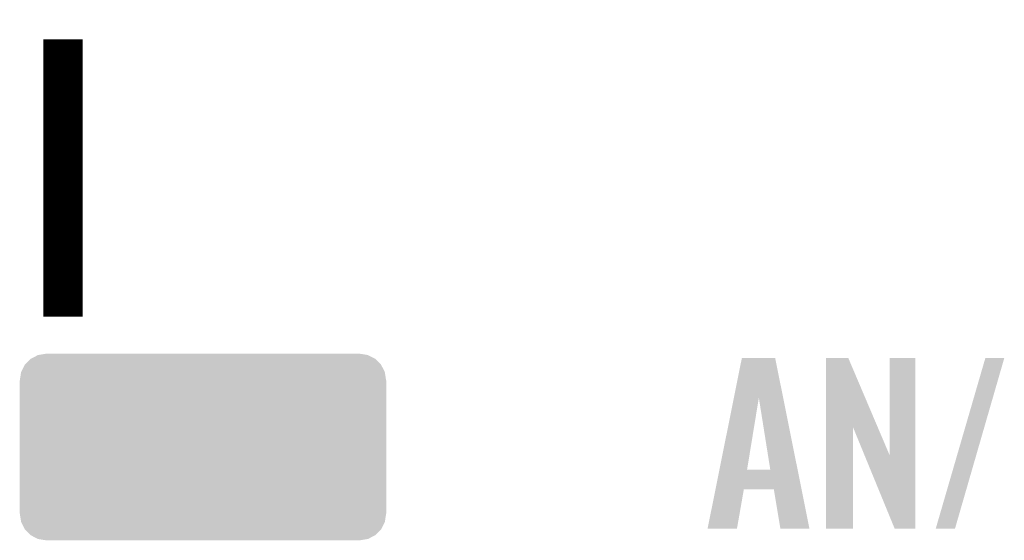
# Model space of a CAD drawing. Extents: x -4 to 126, y -8 to 66.
# Tile 36 of 256: x 2.19 to 9.85, y 29.17 to 33.23. Entities that reach past the tile are written whole.
import ezdxf

# ---------------------------------------------------------------- set-up
doc = ezdxf.new("R2010")
doc.units = 0
doc.layers.get('0').update_dxf_attribs({"linetype": 'CONTINUOUS'})
doc.layers.add('CLICKER_2_FOR_TMPM4L4A_V104_GTO', color=11, linetype='CONTINUOUS')
doc.layers.add('CLICKER_2_FOR_TMPM4L4A_V104_GTS', color=8, linetype='CONTINUOUS')

# ---------------------------------------------------------------- blocks, each defined once
blk = doc.blocks.new('CUSTOM_221')
for points in [[(-1.339342, 0.687306), (-1.284068, 0.715946), (1.33991, 0.687306), (1.283488, 0.715946)], [(-1.284068, 0.715946), (-1.28082, 0.716482), (1.283488, 0.715946), (1.282432, 0.716482)], [(-1.28082, 0.716482), (-1.22047, 0.72644), (1.282432, 0.716482), (1.22047, 0.72644)], [(-1.41455, 0.584362), (-1.386548, 0.64038), (1.41484, 0.584362), (1.386252, 0.64038)], [(-1.386548, 0.64038), (-1.385174, 0.641776), (1.386252, 0.64038), (1.385538, 0.641776)], [(-1.385174, 0.641776), (-1.341302, 0.68629), (1.385538, 0.641776), (1.34093, 0.68629)], [(-1.341302, 0.68629), (-1.339342, 0.687306), (1.34093, 0.68629), (1.33991, 0.687306)], [(-1.42494, 0.5207), (-1.415368, 0.582722), (1.42494, 0.5207), (1.415102, 0.582722)], [(-1.415368, 0.582722), (-1.41455, 0.584362), (1.415102, 0.582722), (1.41484, 0.584362)], [(-1.42621, -0.51943), (-1.42621, 0.51943), (1.42621, -0.51943), (1.42621, 0.51943)], [(-1.424936, 0.51943), (-1.42494, 0.5207), (1.424936, 0.51943), (1.42494, 0.5207)], [(-1.42494, -0.5207), (-1.424936, -0.51943), (1.42494, -0.5207), (1.424936, -0.51943)], [(-1.4151, -0.582722), (-1.42494, -0.5207), (1.415368, -0.582722), (1.42494, -0.5207)], [(-1.41484, -0.584362), (-1.4151, -0.582722), (1.414548, -0.584362), (1.415368, -0.582722)], [(-1.38625, -0.64038), (-1.41484, -0.584362), (1.386548, -0.64038), (1.414548, -0.584362)], [(-1.385538, -0.641776), (-1.38625, -0.64038), (1.385172, -0.641776), (1.386548, -0.64038)], [(-1.340928, -0.68629), (-1.385538, -0.641776), (1.341302, -0.68629), (1.385172, -0.641776)], [(-1.33991, -0.687306), (-1.340928, -0.68629), (1.33934, -0.687306), (1.341302, -0.68629)], [(-1.283486, -0.715946), (-1.33991, -0.687306), (1.284068, -0.715946), (1.33934, -0.687306)], [(-1.282432, -0.716482), (-1.283486, -0.715946), (1.280818, -0.716482), (1.284068, -0.715946)], [(-1.22047, -0.72644), (-1.282432, -0.716482), (1.22047, -0.72644), (1.280818, -0.716482)]]:
    blk.add_solid(points)

msp = doc.modelspace()

# ---------------------------------------------------------------- linework, layer by layer
at = {"layer": 'CLICKER_2_FOR_TMPM4L4A_V104_GTO', "const_width": 0.3048}
msp.add_lwpolyline([(2.52476, 30.91434), (2.52476, 33.07334)], dxfattribs=at)
at = {"layer": 'CLICKER_2_FOR_TMPM4L4A_V104_GTO'}
for points in [[(7.745732, 30.281746), (7.807974, 30.591742), (8.129276, 30.281746), (8.067044, 30.591742)], [(7.807974, 30.591742), (7.807978, 30.59176), (8.067044, 30.591742), (7.807978, 30.59176)], [(8.463292, 30.055708), (8.4633, 30.591746), (8.86372, 30.055708), (8.636004, 30.591746)], [(8.4633, 30.591746), (8.463302, 30.59176), (8.636004, 30.591746), (8.463302, 30.59176)], [(8.95858, 29.832408), (8.9586, 30.591738), (9.156686, 29.832408), (9.1567, 30.591738)], [(8.9586, 30.591738), (8.958602, 30.59176), (9.1567, 30.591738), (8.958602, 30.59176)], [(9.316726, 29.263368), (9.702808, 30.591732), (9.46657, 29.263368), (9.850114, 30.591732)], [(9.702808, 30.591732), (9.702818, 30.59176), (9.850114, 30.591732), (9.702818, 30.59176)], [(7.63357, 29.723106), (7.745732, 30.281746), (7.848604, 29.723106), (7.940022, 30.281746)], [(8.028914, 29.72308), (7.940022, 30.281746), (8.241424, 29.72308), (8.129276, 30.281746)], [(8.46328, 29.263362), (8.463292, 30.055708), (8.671538, 29.263362), (8.67156, 30.055708)], [(8.763184, 29.832408), (8.67156, 30.055708), (8.95858, 29.832408), (8.86372, 30.055708)], [(8.996676, 29.263354), (8.763184, 29.832408), (9.156678, 29.263354), (9.156686, 29.832408)], [(7.602456, 29.56814), (7.633564, 29.72308), (8.272528, 29.56814), (8.241424, 29.72308)], [(7.633564, 29.72308), (7.63357, 29.723106), (8.028914, 29.72308), (7.848604, 29.723106)], [(7.541264, 29.263366), (7.602452, 29.568122), (7.769846, 29.263366), (7.823196, 29.568122)], [(7.602452, 29.568122), (7.602456, 29.56814), (7.823196, 29.568122), (8.056862, 29.56814)], [(8.107676, 29.263358), (8.056862, 29.56814), (8.333712, 29.263358), (8.272528, 29.56814)], [(7.769842, 29.26334), (7.541264, 29.263366), (7.769842, 29.26334), (7.769846, 29.263366)], [(8.333714, 29.26334), (8.333712, 29.263358), (8.333714, 29.26334), (8.107676, 29.263358)], [(8.671538, 29.26334), (8.46328, 29.263362), (8.671538, 29.26334), (8.671538, 29.263362)], [(9.156678, 29.26334), (8.996676, 29.263354), (9.156678, 29.26334), (9.156678, 29.263354)], [(9.466562, 29.26334), (9.316726, 29.263368), (9.466562, 29.26334), (9.46657, 29.263368)]]:
    msp.add_solid(points, dxfattribs=at)

# ---------------------------------------------------------------- block references
at = {"layer": 'CLICKER_2_FOR_TMPM4L4A_V104_GTS'}
msp.add_blockref('CUSTOM_221', (3.61442, 29.89834), dxfattribs=at)

doc.saveas('drawing.dxf')
